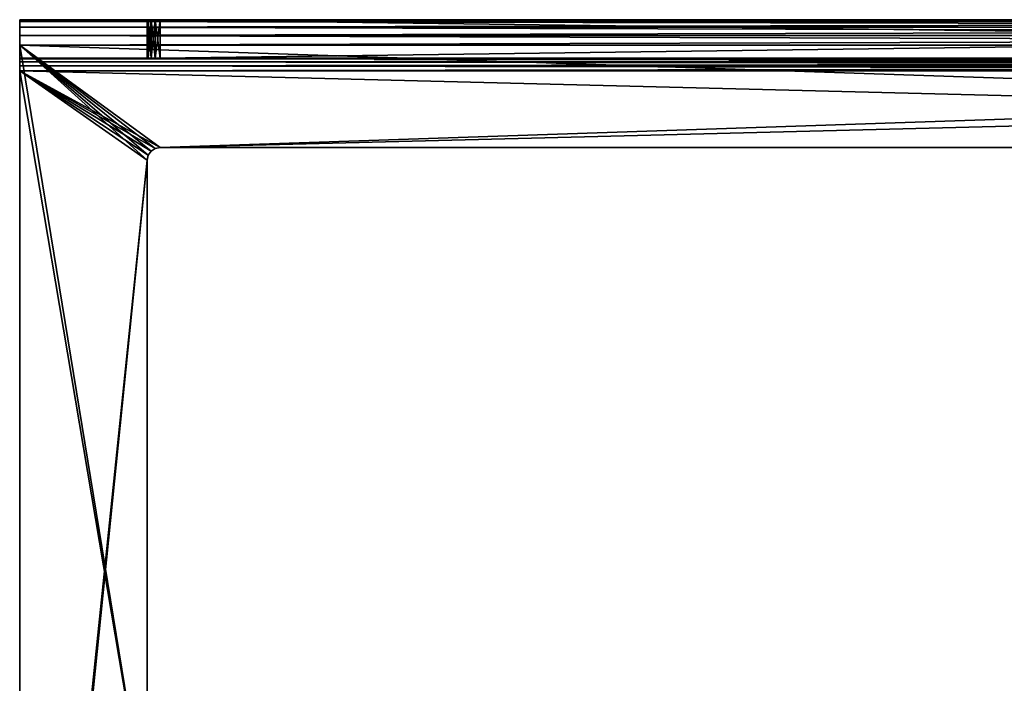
# Model space of a CAD drawing. Header units: millimetres. Extents: x -125 to 125, y -5 to 106.
# Tile 75 of 188: x -125 to -48, y 54 to 106. Entities that reach past the tile are written whole.
import ezdxf

# ---------------------------------------------------------------- set-up
doc = ezdxf.new("R2010")
doc.units = ezdxf.units.MM
doc.header["$LTSCALE"] = 65.185185
for name, color, linetype in [('592', 7, 'CONTINUOUS'), ('593', 7, 'CONTINUOUS'), ('594', 7, 'CONTINUOUS'), ('595', 7, 'CONTINUOUS'), ('596', 7, 'CONTINUOUS'), ('611', 7, 'CONTINUOUS'), ('618', 7, 'CONTINUOUS'), ('619', 7, 'CONTINUOUS'), ('620', 7, 'CONTINUOUS'), ('621', 7, 'CONTINUOUS'), ('622', 7, 'CONTINUOUS'), ('624', 7, 'CONTINUOUS'), ('625', 7, 'CONTINUOUS'), ('628', 7, 'CONTINUOUS'), ('629', 7, 'CONTINUOUS'), ('632', 7, 'CONTINUOUS'), ('633', 7, 'CONTINUOUS'), ('634', 7, 'CONTINUOUS'), ('635', 7, 'CONTINUOUS'), ('636', 7, 'CONTINUOUS'), ('638', 7, 'CONTINUOUS'), ('639', 7, 'CONTINUOUS')]:
    doc.layers.add(name, color=color, linetype=linetype)

msp = doc.modelspace()

# ---------------------------------------------------------------- linework, layer by layer
at = {"layer": '592', "linetype": 'Continuous'}
for points in [[(-125, 103, -126.5), (-125, 106, -128.5), (-125, 102.924, -126.883), (-125, 103, -126.5)], [(-125, 103, 126.5), (-125, 106, -128.5), (-125, 103, -126.5), (-125, 103, 126.5)], [(-125, 106, -128.5), (-125, -1, -127.5), (-125, 102, -127.5), (-125, 106, -128.5)], [(-125, 102.707, -127.207), (-125, 106, -128.5), (-125, 102.383, -127.424), (-125, 102.707, -127.207)], [(-125, 102.383, -127.424), (-125, 106, -128.5), (-125, 102, -127.5), (-125, 102.383, -127.424)], [(-125, 102.924, -126.883), (-125, 106, -128.5), (-125, 102.707, -127.207), (-125, 102.924, -126.883)], [(-125, 102.924, 126.883), (-125, 106, 128.5), (-125, 103, 126.5), (-125, 102.924, 126.883)], [(-125, 102.707, 127.207), (-125, 106, 128.5), (-125, 102.924, 126.883), (-125, 102.707, 127.207)], [(-125, 102.383, 127.424), (-125, 106, 128.5), (-125, 102.707, 127.207), (-125, 102.383, 127.424)], [(-125, 102, 127.5), (-125, 106, 128.5), (-125, 102.383, 127.424), (-125, 102, 127.5)], [(-125, 106, 128.5), (-125, 106, -128.5), (-125, 103, 126.5), (-125, 106, 128.5)], [(-125, -5, 128.5), (-125, 106, 128.5), (-125, 102, 127.5), (-125, -5, 128.5)], [(-125, -4.848, 129.265), (-125, 106, 128.5), (-125, -5, 128.5), (-125, -4.848, 129.265)], [(-125, 105.848, 129.265), (-125, 106, 128.5), (-125, -4.848, 129.265), (-125, 105.848, 129.265)], [(-125, 106, -128.5), (-125, -5, -128.5), (-125, -1, -127.5), (-125, 106, -128.5)], [(-125, 105.848, -129.265), (-125, -5, -128.5), (-125, 106, -128.5), (-125, 105.848, -129.265)], [(-125, 105.415, -129.914), (-125, -4.848, -129.265), (-125, 105.848, -129.265), (-125, 105.415, -129.914)], [(-125, -4.848, -129.265), (-125, -5, -128.5), (-125, 105.848, -129.265), (-125, -4.848, -129.265)], [(-125, -4.415, 129.914), (-125, 105.848, 129.265), (-125, -4.848, 129.265), (-125, -4.415, 129.914)], [(-125, 105.414, 129.915), (-125, 105.848, 129.265), (-125, -4.415, 129.914), (-125, 105.414, 129.915)], [(-125, -4.414, -129.915), (-125, -4.848, -129.265), (-125, 105.415, -129.914), (-125, -4.414, -129.915)], [(-125, 104.765, -130.348), (-125, -4.414, -129.915), (-125, 105.415, -129.914), (-125, 104.765, -130.348)], [(-125, -3.765, 130.348), (-125, 105.414, 129.915), (-125, -4.415, 129.914), (-125, -3.765, 130.348)], [(-125, 104.765, 130.348), (-125, 105.414, 129.915), (-125, -3.765, 130.348), (-125, 104.765, 130.348)], [(-125, -3, 130.5), (-125, 104.765, 130.348), (-125, -3.765, 130.348), (-125, -3, 130.5)], [(-125, 104, 130.5), (-125, 104.765, 130.348), (-125, -3, 130.5), (-125, 104, 130.5)], [(-125, 104, -130.5), (-125, -3.765, -130.348), (-125, 104.765, -130.348), (-125, 104, -130.5)], [(-125, -3.765, -130.348), (-125, -4.414, -129.915), (-125, 104.765, -130.348), (-125, -3.765, -130.348)], [(-125, -3, -130.5), (-125, -3.765, -130.348), (-125, 104, -130.5), (-125, -3, -130.5)], [(-125, -1, 127.5), (-125, -5, 128.5), (-125, 102, 127.5), (-125, -1, 127.5)]]:
    msp.add_3dface(points, dxfattribs=at)
at = {"layer": '593', "linetype": 'Continuous'}
for points in [[(125, 106, 128.5), (-125, 105.848, 129.265), (125, 105.848, 129.265), (125, 106, 128.5)], [(-125, 106, 128.5), (-125, 105.848, 129.265), (125, 106, 128.5), (-125, 106, 128.5)], [(125, 105.848, 129.265), (-125, 105.848, 129.265), (125, 105.415, 129.914), (125, 105.848, 129.265)], [(-125, 105.848, 129.265), (-125, 105.414, 129.915), (125, 105.415, 129.914), (-125, 105.848, 129.265)], [(125, 105.415, 129.914), (-125, 105.414, 129.915), (125, 104.765, 130.348), (125, 105.415, 129.914)], [(-125, 105.414, 129.915), (-125, 104.765, 130.348), (125, 104.765, 130.348), (-125, 105.414, 129.915)], [(125, 104.765, 130.348), (-125, 104, 130.5), (125, 104, 130.5), (125, 104.765, 130.348)], [(-125, 104.765, 130.348), (-125, 104, 130.5), (125, 104.765, 130.348), (-125, 104.765, 130.348)]]:
    msp.add_3dface(points, dxfattribs=at)
at = {"layer": '594', "linetype": 'Continuous'}
for points in [[(-114.924, 106, -119.883), (-125, 106, -128.5), (-115, 106, -119.5), (-114.924, 106, -119.883)], [(-114.707, 106, -120.207), (-125, 106, -128.5), (-114.924, 106, -119.883), (-114.707, 106, -120.207)], [(-114.383, 106, -120.424), (-125, 106, -128.5), (-114.707, 106, -120.207), (-114.383, 106, -120.424)], [(-114, 106, -120.5), (-125, 106, -128.5), (-114.383, 106, -120.424), (-114, 106, -120.5)], [(125, 106, -128.5), (-125, 106, -128.5), (-114, 106, -120.5), (125, 106, -128.5)], [(-115, 106, 119.5), (-125, 106, 128.5), (-114.924, 106, 119.883), (-115, 106, 119.5)], [(-114.924, 106, 119.883), (-125, 106, 128.5), (-114.707, 106, 120.207), (-114.924, 106, 119.883)], [(-114.707, 106, 120.207), (-125, 106, 128.5), (-114.383, 106, 120.424), (-114.707, 106, 120.207)], [(-115, 106, -119.5), (-125, 106, 128.5), (-115, 106, 119.5), (-115, 106, -119.5)], [(-125, 106, 128.5), (114, 106, 120.5), (-114, 106, 120.5), (-125, 106, 128.5)], [(-125, 106, 128.5), (125, 106, 128.5), (114, 106, 120.5), (-125, 106, 128.5)], [(-114.383, 106, 120.424), (-125, 106, 128.5), (-114, 106, 120.5), (-114.383, 106, 120.424)], [(-125, 106, -128.5), (-125, 106, 128.5), (-115, 106, -119.5), (-125, 106, -128.5)], [(114, 106, -120.5), (125, 106, -128.5), (-114, 106, -120.5), (114, 106, -120.5)]]:
    msp.add_3dface(points, dxfattribs=at)
at = {"layer": '595', "linetype": 'Continuous'}
for points in [[(-125, 105.848, -129.265), (-125, 106, -128.5), (125, 105.848, -129.265), (-125, 105.848, -129.265)], [(-125, 106, -128.5), (125, 106, -128.5), (125, 105.848, -129.265), (-125, 106, -128.5)], [(125, 105.414, -129.915), (-125, 105.415, -129.914), (125, 105.848, -129.265), (125, 105.414, -129.915)], [(-125, 105.415, -129.914), (-125, 105.848, -129.265), (125, 105.848, -129.265), (-125, 105.415, -129.914)], [(-125, 104.765, -130.348), (-125, 105.415, -129.914), (125, 105.414, -129.915), (-125, 104.765, -130.348)], [(125, 104.765, -130.348), (-125, 104.765, -130.348), (125, 105.414, -129.915), (125, 104.765, -130.348)], [(125, 104, -130.5), (-125, 104.765, -130.348), (125, 104.765, -130.348), (125, 104, -130.5)], [(-125, 104, -130.5), (-125, 104.765, -130.348), (125, 104, -130.5), (-125, 104, -130.5)]]:
    msp.add_3dface(points, dxfattribs=at)
at = {"layer": '596', "linetype": 'Continuous'}
for points in [[(-125, 104, -130.5), (125, 104, -130.5), (-114, 96, -130.5), (-125, 104, -130.5)], [(-114.707, 95.707, -130.5), (-125, 104, -130.5), (-114.383, 95.924, -130.5), (-114.707, 95.707, -130.5)], [(-114.924, 95.383, -130.5), (-125, 104, -130.5), (-114.707, 95.707, -130.5), (-114.924, 95.383, -130.5)], [(-115, 95, -130.5), (-125, 104, -130.5), (-114.924, 95.383, -130.5), (-115, 95, -130.5)], [(-125, 104, -130.5), (-114, 96, -130.5), (-114.383, 95.924, -130.5), (-125, 104, -130.5)], [(-125, -3, -130.5), (-125, 104, -130.5), (-115, 95, -130.5), (-125, -3, -130.5)], [(-114, 96, -130.5), (125, 104, -130.5), (114, 96, -130.5), (-114, 96, -130.5)], [(-115, 43, -130.5), (-125, -3, -130.5), (-115, 95, -130.5), (-115, 43, -130.5)]]:
    msp.add_3dface(points, dxfattribs=at)
at = {"layer": '611', "linetype": 'Continuous'}
for points in [[(-125, 102, -127.5), (-125, -1, -127.5), (-115, 43, -127.5), (-125, 102, -127.5)], [(-115, 95, -127.5), (-125, 102, -127.5), (-115, 43, -127.5), (-115, 95, -127.5)], [(-114.924, 95.383, -127.5), (-125, 102, -127.5), (-115, 95, -127.5), (-114.924, 95.383, -127.5)], [(-114.707, 95.707, -127.5), (-125, 102, -127.5), (-114.924, 95.383, -127.5), (-114.707, 95.707, -127.5)], [(-114.383, 95.924, -127.5), (-125, 102, -127.5), (-114.707, 95.707, -127.5), (-114.383, 95.924, -127.5)], [(-114, 96, -127.5), (-125, 102, -127.5), (-114.383, 95.924, -127.5), (-114, 96, -127.5)], [(114, 96, -127.5), (-125, 102, -127.5), (-114, 96, -127.5), (114, 96, -127.5)], [(125, 102, -127.5), (-125, 102, -127.5), (114, 96, -127.5), (125, 102, -127.5)]]:
    msp.add_3dface(points, dxfattribs=at)
at = {"layer": '618', "linetype": 'Continuous'}
for points in [[(-115, 43, -130.5), (-115, 95, -130.5), (-115, 43, -127.5), (-115, 43, -130.5)], [(-115, 95, -130.5), (-115, 95, -127.5), (-115, 43, -127.5), (-115, 95, -130.5)]]:
    msp.add_3dface(points, dxfattribs=at)
at = {"layer": '619', "linetype": 'Continuous'}
for points in [[(-115, 95, 130.5), (-115, 43, 130.5), (-115, 95, 127.5), (-115, 95, 130.5)], [(-115, 43, 130.5), (-115, 43, 127.5), (-115, 95, 127.5), (-115, 43, 130.5)]]:
    msp.add_3dface(points, dxfattribs=at)
at = {"layer": '620', "linetype": 'Continuous'}
for points in [[(-114.707, 95.707, -130.5), (-114.707, 95.707, -127.5), (-114.924, 95.383, -127.5), (-114.707, 95.707, -130.5)], [(-114.924, 95.383, -130.5), (-114.707, 95.707, -130.5), (-114.924, 95.383, -127.5), (-114.924, 95.383, -130.5)], [(-114.383, 95.924, -130.5), (-114.383, 95.924, -127.5), (-114.707, 95.707, -127.5), (-114.383, 95.924, -130.5)], [(-114.707, 95.707, -130.5), (-114.383, 95.924, -130.5), (-114.707, 95.707, -127.5), (-114.707, 95.707, -130.5)], [(-114, 96, -130.5), (-114, 96, -127.5), (-114.383, 95.924, -127.5), (-114, 96, -130.5)], [(-114.383, 95.924, -130.5), (-114, 96, -130.5), (-114.383, 95.924, -127.5), (-114.383, 95.924, -130.5)], [(-114.924, 95.383, -130.5), (-114.924, 95.383, -127.5), (-115, 95, -127.5), (-114.924, 95.383, -130.5)], [(-115, 95, -130.5), (-114.924, 95.383, -130.5), (-115, 95, -127.5), (-115, 95, -130.5)]]:
    msp.add_3dface(points, dxfattribs=at)
at = {"layer": '621', "linetype": 'Continuous'}
for points in [[(-114, 96, -130.5), (114, 96, -130.5), (-114, 96, -127.5), (-114, 96, -130.5)], [(114, 96, -130.5), (114, 96, -127.5), (-114, 96, -127.5), (114, 96, -130.5)]]:
    msp.add_3dface(points, dxfattribs=at)
at = {"layer": '622', "linetype": 'Continuous'}
for points in [[(114, 96, 130.5), (-114, 96, 130.5), (114, 96, 127.5), (114, 96, 130.5)], [(-114, 96, 130.5), (-114, 96, 127.5), (114, 96, 127.5), (-114, 96, 130.5)]]:
    msp.add_3dface(points, dxfattribs=at)
at = {"layer": '624', "linetype": 'Continuous'}
for points in [[(-114.707, 95.707, 130.5), (-114.924, 95.383, 130.5), (-114.707, 95.707, 127.5), (-114.707, 95.707, 130.5)], [(-114.924, 95.383, 130.5), (-114.924, 95.383, 127.5), (-114.707, 95.707, 127.5), (-114.924, 95.383, 130.5)], [(-114.707, 95.707, 130.5), (-114.707, 95.707, 127.5), (-114.383, 95.924, 127.5), (-114.707, 95.707, 130.5)], [(-114.383, 95.924, 130.5), (-114.707, 95.707, 130.5), (-114.383, 95.924, 127.5), (-114.383, 95.924, 130.5)], [(-114, 96, 130.5), (-114.383, 95.924, 130.5), (-114, 96, 127.5), (-114, 96, 130.5)], [(-114.383, 95.924, 130.5), (-114.383, 95.924, 127.5), (-114, 96, 127.5), (-114.383, 95.924, 130.5)], [(-114.924, 95.383, 130.5), (-115, 95, 130.5), (-114.924, 95.383, 127.5), (-114.924, 95.383, 130.5)], [(-115, 95, 130.5), (-115, 95, 127.5), (-114.924, 95.383, 127.5), (-115, 95, 130.5)]]:
    msp.add_3dface(points, dxfattribs=at)
at = {"layer": '625', "linetype": 'Continuous'}
for points in [[(-114.707, 95.707, 130.5), (-125, 104, 130.5), (-114.924, 95.383, 130.5), (-114.707, 95.707, 130.5)], [(-114.383, 95.924, 130.5), (-125, 104, 130.5), (-114.707, 95.707, 130.5), (-114.383, 95.924, 130.5)], [(-125, 104, 130.5), (-114, 96, 130.5), (114, 96, 130.5), (-125, 104, 130.5)], [(-114, 96, 130.5), (-125, 104, 130.5), (-114.383, 95.924, 130.5), (-114, 96, 130.5)], [(125, 104, 130.5), (-125, 104, 130.5), (114, 96, 130.5), (125, 104, 130.5)], [(-125, 104, 130.5), (-125, -3, 130.5), (-115, 43, 130.5), (-125, 104, 130.5)], [(-114.924, 95.383, 130.5), (-125, 104, 130.5), (-115, 95, 130.5), (-114.924, 95.383, 130.5)], [(-115, 95, 130.5), (-125, 104, 130.5), (-115, 43, 130.5), (-115, 95, 130.5)]]:
    msp.add_3dface(points, dxfattribs=at)
at = {"layer": '628', "linetype": 'Continuous'}
for points in [[(-125, 103, -126.5), (-125, 102.924, -126.883), (125, 103, -126.5), (-125, 103, -126.5)], [(-125, 102.924, -126.883), (125, 102.924, -126.883), (125, 103, -126.5), (-125, 102.924, -126.883)], [(-125, 102.707, -127.207), (125, 102.707, -127.207), (125, 102.924, -126.883), (-125, 102.707, -127.207)], [(-125, 102.924, -126.883), (-125, 102.707, -127.207), (125, 102.924, -126.883), (-125, 102.924, -126.883)], [(-125, 102.383, -127.424), (125, 102.383, -127.424), (125, 102.707, -127.207), (-125, 102.383, -127.424)], [(-125, 102.707, -127.207), (-125, 102.383, -127.424), (125, 102.707, -127.207), (-125, 102.707, -127.207)], [(-125, 102, -127.5), (125, 102, -127.5), (125, 102.383, -127.424), (-125, 102, -127.5)], [(-125, 102.383, -127.424), (-125, 102, -127.5), (125, 102.383, -127.424), (-125, 102.383, -127.424)]]:
    msp.add_3dface(points, dxfattribs=at)
at = {"layer": '629', "linetype": 'Continuous'}
for points in [[(-125, 103, -126.5), (125, 103, -126.5), (114, 103, -120.5), (-125, 103, -126.5)], [(-115, 103, 119.5), (-125, 103, -126.5), (-115, 103, -119.5), (-115, 103, 119.5)], [(-115, 103, -119.5), (-125, 103, -126.5), (-114.924, 103, -119.883), (-115, 103, -119.5)], [(-114.924, 103, 119.883), (-125, 103, 126.5), (-115, 103, 119.5), (-114.924, 103, 119.883)], [(-114.707, 103, 120.207), (-125, 103, 126.5), (-114.924, 103, 119.883), (-114.707, 103, 120.207)], [(-114.383, 103, 120.424), (-125, 103, 126.5), (-114.707, 103, 120.207), (-114.383, 103, 120.424)], [(-125, 103, 126.5), (-125, 103, -126.5), (-115, 103, 119.5), (-125, 103, 126.5)], [(125, 103, 126.5), (-125, 103, 126.5), (-114, 103, 120.5), (125, 103, 126.5)], [(-114, 103, 120.5), (-125, 103, 126.5), (-114.383, 103, 120.424), (-114, 103, 120.5)], [(-114.924, 103, -119.883), (-125, 103, -126.5), (-114.707, 103, -120.207), (-114.924, 103, -119.883)], [(-114.707, 103, -120.207), (-125, 103, -126.5), (-114.383, 103, -120.424), (-114.707, 103, -120.207)], [(-114.383, 103, -120.424), (-125, 103, -126.5), (-114, 103, -120.5), (-114.383, 103, -120.424)], [(-114, 103, -120.5), (-125, 103, -126.5), (114, 103, -120.5), (-114, 103, -120.5)], [(114, 103, 120.5), (125, 103, 126.5), (-114, 103, 120.5), (114, 103, 120.5)]]:
    msp.add_3dface(points, dxfattribs=at)
at = {"layer": '632', "linetype": 'Continuous'}
for points in [[(114, 106, 120.5), (114, 103, 120.5), (-114, 103, 120.5), (114, 106, 120.5)], [(-114, 106, 120.5), (114, 106, 120.5), (-114, 103, 120.5), (-114, 106, 120.5)]]:
    msp.add_3dface(points, dxfattribs=at)
at = {"layer": '633', "linetype": 'Continuous'}
for points in [[(-114.924, 106, 119.883), (-114.924, 103, 119.883), (-115, 103, 119.5), (-114.924, 106, 119.883)], [(-115, 106, 119.5), (-114.924, 106, 119.883), (-115, 103, 119.5), (-115, 106, 119.5)], [(-114.707, 106, 120.207), (-114.707, 103, 120.207), (-114.924, 103, 119.883), (-114.707, 106, 120.207)], [(-114.924, 106, 119.883), (-114.707, 106, 120.207), (-114.924, 103, 119.883), (-114.924, 106, 119.883)], [(-114.383, 106, 120.424), (-114.383, 103, 120.424), (-114.707, 103, 120.207), (-114.383, 106, 120.424)], [(-114.707, 106, 120.207), (-114.383, 106, 120.424), (-114.707, 103, 120.207), (-114.707, 106, 120.207)], [(-114.383, 106, 120.424), (-114, 106, 120.5), (-114.383, 103, 120.424), (-114.383, 106, 120.424)], [(-114, 106, 120.5), (-114, 103, 120.5), (-114.383, 103, 120.424), (-114, 106, 120.5)]]:
    msp.add_3dface(points, dxfattribs=at)
at = {"layer": '634', "linetype": 'Continuous'}
for points in [[(-115, 106, -119.5), (-115, 106, 119.5), (-115, 103, -119.5), (-115, 106, -119.5)], [(-115, 106, 119.5), (-115, 103, 119.5), (-115, 103, -119.5), (-115, 106, 119.5)]]:
    msp.add_3dface(points, dxfattribs=at)
at = {"layer": '635', "linetype": 'Continuous'}
for points in [[(-115, 106, -119.5), (-115, 103, -119.5), (-114.924, 103, -119.883), (-115, 106, -119.5)], [(-114.924, 106, -119.883), (-115, 106, -119.5), (-114.924, 103, -119.883), (-114.924, 106, -119.883)], [(-114.707, 106, -120.207), (-114.924, 106, -119.883), (-114.707, 103, -120.207), (-114.707, 106, -120.207)], [(-114.924, 106, -119.883), (-114.924, 103, -119.883), (-114.707, 103, -120.207), (-114.924, 106, -119.883)], [(-114.383, 106, -120.424), (-114.707, 106, -120.207), (-114.383, 103, -120.424), (-114.383, 106, -120.424)], [(-114.707, 106, -120.207), (-114.707, 103, -120.207), (-114.383, 103, -120.424), (-114.707, 106, -120.207)], [(-114, 106, -120.5), (-114.383, 106, -120.424), (-114, 103, -120.5), (-114, 106, -120.5)], [(-114.383, 106, -120.424), (-114.383, 103, -120.424), (-114, 103, -120.5), (-114.383, 106, -120.424)]]:
    msp.add_3dface(points, dxfattribs=at)
at = {"layer": '636', "linetype": 'Continuous'}
for points in [[(-114, 106, -120.5), (-114, 103, -120.5), (114, 103, -120.5), (-114, 106, -120.5)], [(114, 106, -120.5), (-114, 106, -120.5), (114, 103, -120.5), (114, 106, -120.5)]]:
    msp.add_3dface(points, dxfattribs=at)
at = {"layer": '638', "linetype": 'Continuous'}
for points in [[(-125, 102.924, 126.883), (-125, 103, 126.5), (125, 102.924, 126.883), (-125, 102.924, 126.883)], [(-125, 103, 126.5), (125, 103, 126.5), (125, 102.924, 126.883), (-125, 103, 126.5)], [(-125, 102.707, 127.207), (-125, 102.924, 126.883), (125, 102.707, 127.207), (-125, 102.707, 127.207)], [(-125, 102.924, 126.883), (125, 102.924, 126.883), (125, 102.707, 127.207), (-125, 102.924, 126.883)], [(-125, 102.383, 127.424), (-125, 102.707, 127.207), (125, 102.383, 127.424), (-125, 102.383, 127.424)], [(-125, 102.707, 127.207), (125, 102.707, 127.207), (125, 102.383, 127.424), (-125, 102.707, 127.207)], [(-125, 102, 127.5), (-125, 102.383, 127.424), (125, 102, 127.5), (-125, 102, 127.5)], [(-125, 102.383, 127.424), (125, 102.383, 127.424), (125, 102, 127.5), (-125, 102.383, 127.424)]]:
    msp.add_3dface(points, dxfattribs=at)
at = {"layer": '639', "linetype": 'Continuous'}
for points in [[(-125, -1, 127.5), (-125, 102, 127.5), (-115, 95, 127.5), (-125, -1, 127.5)], [(-125, 102, 127.5), (125, 102, 127.5), (-114, 96, 127.5), (-125, 102, 127.5)], [(-115, 95, 127.5), (-125, 102, 127.5), (-114.924, 95.383, 127.5), (-115, 95, 127.5)], [(-114.924, 95.383, 127.5), (-125, 102, 127.5), (-114.707, 95.707, 127.5), (-114.924, 95.383, 127.5)], [(-114.707, 95.707, 127.5), (-125, 102, 127.5), (-114.383, 95.924, 127.5), (-114.707, 95.707, 127.5)], [(-114.383, 95.924, 127.5), (-125, 102, 127.5), (-114, 96, 127.5), (-114.383, 95.924, 127.5)], [(-114, 96, 127.5), (125, 102, 127.5), (114, 96, 127.5), (-114, 96, 127.5)], [(-115, 43, 127.5), (-125, -1, 127.5), (-115, 95, 127.5), (-115, 43, 127.5)]]:
    msp.add_3dface(points, dxfattribs=at)

doc.saveas('drawing.dxf')
